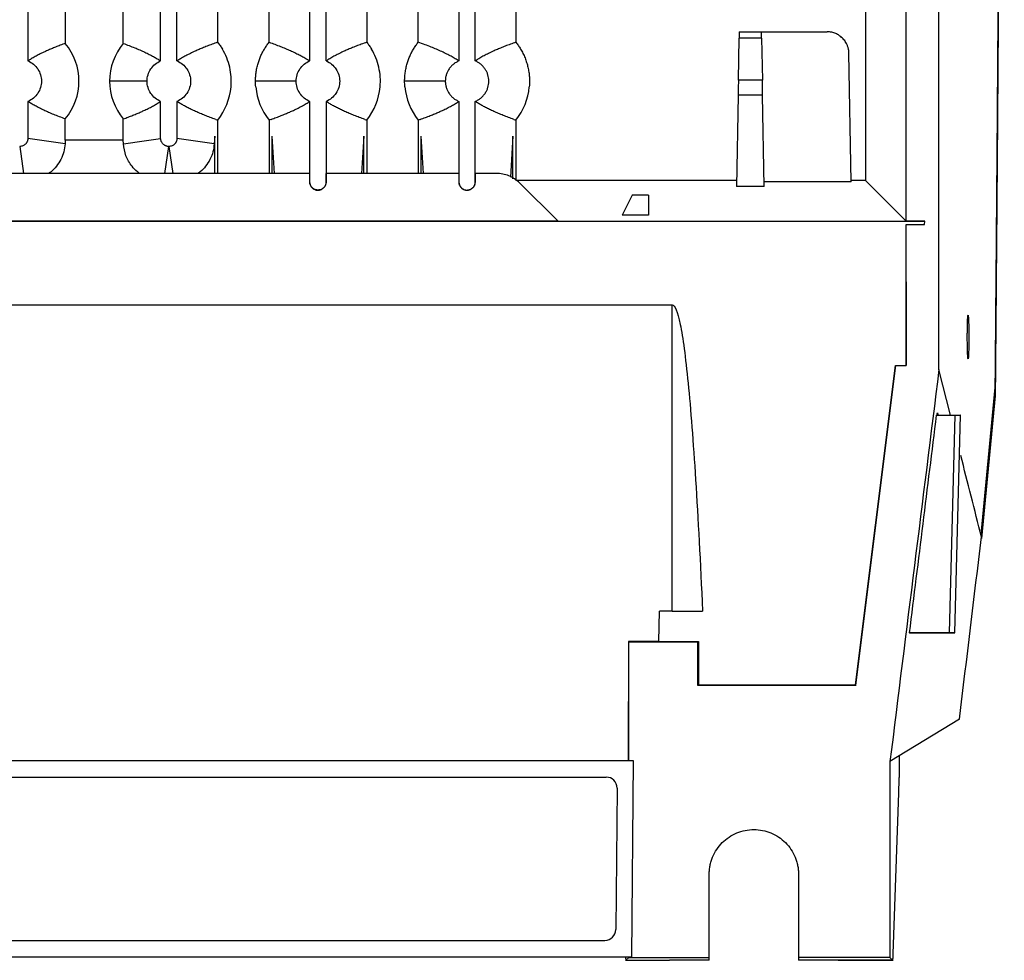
# Model space of a CAD drawing. Header units: millimetres. Extents: x 156812 to 157936, y 112087 to 113571.
# Tile 2 of 204: x 156894 to 156984, y 112614 to 112700. Entities that reach past the tile are written whole.
import ezdxf

# ---------------------------------------------------------------- set-up
doc = ezdxf.new("R2010")
doc.units = ezdxf.units.MM

msp = doc.modelspace()

# ---------------------------------------------------------------- linework, layer by layer
at = {"color": 7, "linetype": 'Continuous', "lineweight": 25}
for p, q in [((156978.428, 112667.911), (156978.427, 113032.064)), ((156971.69, 112988.034), (156971.69, 112685.261)), ((156975.427, 112681.525), (156975.427, 112986.569)), ((156930.59, 112697.964), (156930.59, 112777.315)), ((156939.563, 112777.315), (156939.563, 112697.964)), ((156920.627, 112696.244), (156920.627, 112769.036)), ((156922.127, 112696.244), (156922.127, 112769.036)), ((156916.89, 112697.964), (156916.89, 112767.315)), ((156925.863, 112767.315), (156925.863, 112697.964)), ((156906.927, 112696.244), (156906.927, 112759.036)), ((156908.427, 112696.244), (156908.427, 112759.036)), ((156912.163, 112757.315), (156912.163, 112697.964)), ((156894.727, 112749.036), (156894.727, 112696.244)), ((156898.166, 112747.42), (156898.166, 112697.859)), ((156903.487, 112697.859), (156903.487, 112735.735)), ((156960.004, 112694.493), (156960.071, 112698.345)), ((156962.137, 112698.345), (156960.071, 112698.345)), ((156960.081, 112698.919), (156962.127, 112698.919)), ((156962.127, 112698.919), (156968.162, 112698.919)), ((156962.137, 112698.345), (156962.204, 112694.493)), ((156970.367, 112685.147), (156970.161, 112696.954)), ((156905.677, 112694.39), (156902.237, 112694.39)), ((156919.377, 112694.39), (156915.64, 112694.39)), ((156933.077, 112694.39), (156929.34, 112694.39)), ((156962.204, 112694.493), (156960.004, 112694.493)), ((156959.98, 112693.102), (156959.833, 112684.728)), ((156962.229, 112693.102), (156959.98, 112693.102)), ((156962.375, 112684.728), (156962.229, 112693.102)), ((156894.727, 112692.536), (156894.727, 112689.138)), ((156906.927, 112689.138), (156906.927, 112692.536)), ((156908.427, 112692.536), (156908.427, 112689.138)), ((156920.627, 112685.138), (156920.627, 112692.536)), ((156922.127, 112692.536), (156922.127, 112685.138)), ((156898.166, 112688.964), (156898.166, 112690.92)), ((156903.487, 112688.964), (156903.487, 112690.92)), ((156912.163, 112690.815), (156912.163, 112685.919)), ((156916.89, 112690.815), (156916.89, 112685.919)), ((156925.863, 112690.815), (156925.863, 112685.919)), ((156930.59, 112690.815), (156930.59, 112685.919)), ((156939.563, 112690.815), (156939.563, 112685.261)), ((156898.147, 112688.643), (156894.727, 112689.138)), ((156911.847, 112688.643), (156908.427, 112689.138)), ((156911.889, 112689.336), (156911.847, 112688.643)), ((156911.889, 112685.919), (156911.889, 112689.336)), ((156917.371, 112685.919), (156917.164, 112689.336)), ((156917.164, 112685.919), (156917.164, 112689.336)), ((156925.589, 112689.336), (156925.382, 112685.919)), ((156925.589, 112685.919), (156925.589, 112689.336)), ((156931.071, 112685.919), (156930.864, 112689.336)), ((156930.864, 112685.919), (156930.864, 112689.336)), ((156939.289, 112689.336), (156939.061, 112685.572)), ((156939.289, 112685.429), (156939.289, 112689.336)), ((156893.978, 112688.39), (156894.336, 112685.919)), ((156898.166, 112688.964), (156898.147, 112688.643)), ((156903.487, 112688.964), (156898.166, 112688.964)), ((156903.506, 112688.643), (156903.487, 112688.964)), ((156907.317, 112685.919), (156907.675, 112688.39)), ((156907.678, 112688.39), (156908.036, 112685.919)), ((156920.614, 112685.919), (156888.458, 112685.919)), ((156920.614, 112685.919), (156920.614, 112685.137)), ((156922.139, 112685.137), (156922.139, 112685.919)), ((156934.314, 112685.919), (156922.139, 112685.919)), ((156934.314, 112685.919), (156934.314, 112685.137)), ((156935.839, 112685.137), (156935.839, 112685.919)), ((156937.779, 112685.919), (156935.839, 112685.919)), ((156922.139, 112685.137), (156922.127, 112685.138)), ((156935.839, 112685.137), (156935.827, 112685.138)), ((156959.843, 112685.261), (156939.563, 112685.261)), ((156943.435, 112681.536), (156939.891, 112685.049)), ((156962.375, 112684.728), (156959.833, 112684.728)), ((156970.367, 112685.147), (156962.367, 112685.147)), ((156971.69, 112685.261), (156970.365, 112685.261)), ((156975.427, 112681.525), (156971.69, 112685.261)), ((156921.374, 112684.377), (156921.375, 112684.39)), ((156921.374, 112684.377), (156921.379, 112684.377)), ((156921.378, 112684.39), (156921.379, 112684.377)), ((156935.074, 112684.377), (156935.075, 112684.39)), ((156935.074, 112684.377), (156935.079, 112684.377)), ((156935.078, 112684.39), (156935.079, 112684.377)), ((156950.231, 112683.919), (156949.334, 112682.079)), ((156951.731, 112683.919), (156950.231, 112683.919)), ((156951.731, 112683.919), (156951.747, 112682.079)), ((156951.747, 112682.079), (156949.334, 112682.079)), ((156820.145, 112681.525), (156977.13, 112681.525)), ((156943.435, 112681.536), (156882.802, 112681.536)), ((156975.411, 112668.282), (156975.427, 112681.214)), ((156977.13, 112681.525), (156975.427, 112681.525)), ((156975.427, 112675.962), (156975.427, 112681.214)), ((156975.427, 112681.214), (156977.091, 112681.214)), ((156977.091, 112681.214), (156977.13, 112681.525)), ((156977.13, 112681.525), (156977.13, 112681.525)), ((156975.427, 112675.962), (156975.427, 112668.282)), ((156843.927, 112673.837), (156953.927, 112673.837)), ((156953.927, 112645.719), (156953.927, 112673.837)), ((156970.75, 112638.942), (156974.449, 112668.266)), ((156970.795, 112638.89), (156974.467, 112668.282)), ((156974.449, 112668.266), (156974.467, 112668.282)), ((156974.467, 112668.282), (156975.427, 112668.282)), ((156979.492, 112663.719), (156978.427, 112667.911)), ((156982.338, 112653.093), (156983.6, 112666.254)), ((156982.373, 112652.393), (156983.63, 112665.496)), ((156983.63, 112665.496), (156983.528, 112665.496)), ((156978.211, 112663.719), (156979.915, 112663.719)), ((156979.402, 112643.719), (156979.915, 112663.719)), ((156979.901, 112643.719), (156980.415, 112663.719)), ((156982.338, 112653.093), (156982.338, 112652.53)), ((156952.702, 112642.918), (156952.753, 112645.719)), ((156953.927, 112645.719), (156952.753, 112645.719)), ((156953.927, 112645.719), (156956.712, 112645.719)), ((156975.765, 112643.719), (156975.731, 112643.719)), ((156979.402, 112643.719), (156975.731, 112643.719)), ((156975.732, 112643.719), (156977.117, 112643.719)), ((156975.761, 112643.69), (156975.765, 112643.719)), ((156977.117, 112643.719), (156975.765, 112643.719)), ((156975.765, 112643.719), (156979.867, 112643.719)), ((156976.315, 112643.719), (156976.312, 112643.69)), ((156949.898, 112642.918), (156949.891, 112631.964)), ((156949.926, 112642.89), (156949.898, 112642.918)), ((156952.702, 112642.918), (156949.898, 112642.918)), ((156949.926, 112631.964), (156949.926, 112642.89)), ((156949.926, 112642.89), (156956.278, 112642.89)), ((156952.703, 112642.937), (156956.324, 112642.937)), ((156956.278, 112642.89), (156956.324, 112642.937)), ((156956.278, 112638.89), (156956.278, 112642.89)), ((156956.324, 112642.937), (156956.329, 112638.942)), ((156956.329, 112638.942), (156956.278, 112638.89)), ((156970.795, 112638.89), (156956.278, 112638.89)), ((156956.329, 112638.942), (156970.75, 112638.942)), ((156970.75, 112638.942), (156970.795, 112638.89)), ((156980.314, 112635.801), (156973.927, 112631.89)), ((156974.764, 112632.402), (156974.764, 112630.438)), ((156950.381, 112631.964), (156847.472, 112631.964)), ((156950.218, 112613.97), (156950.381, 112631.964)), ((156973.927, 112631.89), (156973.927, 112613.89)), ((156849.995, 112630.464), (156947.858, 112630.464)), ((156948.858, 112629.455), (156948.741, 112616.461)), ((156974.227, 112614.226), (156974.744, 112629.025)), ((156957.327, 112613.89), (156957.327, 112621.548)), ((156965.527, 112621.548), (156965.527, 112613.89)), ((156850.112, 112615.47), (156947.741, 112615.47)), ((156847.635, 112613.97), (156950.218, 112613.97)), ((156949.625, 112613.639), (156953.681, 112613.639)), ((156949.677, 112613.641), (156949.926, 112613.89)), ((156949.677, 112613.641), (156953.678, 112613.641)), ((156949.926, 112613.89), (156949.926, 112613.97)), ((156949.926, 112613.89), (156957.327, 112613.89)), ((156953.682, 112613.645), (156953.678, 112613.641)), ((156957.327, 112613.645), (156953.682, 112613.645)), ((156957.327, 112613.645), (156957.327, 112613.89)), ((156973.927, 112613.89), (156965.527, 112613.89)), ((156965.527, 112613.89), (156965.527, 112613.645)), ((156969.171, 112613.645), (156965.527, 112613.645)), ((156969.171, 112613.645), (156969.175, 112613.641)), ((156969.173, 112613.639), (156974.231, 112613.639)), ((156974.175, 112613.641), (156969.175, 112613.641)), ((156973.927, 112613.89), (156974.175, 112613.641))]:
    msp.add_line(p, q, dxfattribs=at)
at = {"color": 7, "linetype": 'Continuous', "lineweight": 25, "flags": 128}
for points in [[(156934.327, 112779.036), (156934.327, 112732.672), (156934.327, 112696.244)], [(156935.827, 112696.244), (156935.827, 112742.607), (156935.827, 112779.036)], [(156934.327, 112692.536), (156934.327, 112688.393), (156934.327, 112685.138)], [(156935.827, 112685.138), (156935.827, 112689.281), (156935.827, 112692.536)], [(156917.071, 112690.879), (156916.97, 112690.843), (156916.89, 112690.815)], [(156930.771, 112690.879), (156930.67, 112690.843), (156930.59, 112690.815)], [(156903.506, 112688.643), (156905.422, 112688.92), (156906.927, 112689.138)], [(156920.614, 112685.137), (156920.621, 112685.138), (156920.627, 112685.138)], [(156934.314, 112685.137), (156934.321, 112685.138), (156934.327, 112685.138)], [(156978.263, 112663.719), (156978.278, 112663.84), (156978.29, 112663.936)], [(156978.29, 112663.936), (156978.32, 112663.814), (156978.345, 112663.719)]]:
    msp.add_lwpolyline(points, dxfattribs=at)
at = {"color": 7, "linetype": 'Continuous', "lineweight": 25}
for centre, radius, start, end in [((156893.977, 112694.39), 5.44, 320.37244, 39.62868), ((156907.677, 112694.39), 5.44, 140.37255, 180), ((156907.677, 112694.39), 5.44, 180, 219.62756), ((156907.677, 112694.39), 5.737, 321.45306, 354.81867), ((156921.377, 112694.39), 5.737, 185.18133, 218.54694), ((156921.377, 112694.39), 5.737, 321.45306, 354.81867), ((156935.077, 112694.39), 5.737, 185.18133, 218.54694), ((156935.077, 112694.39), 5.737, 321.45306, 354.81867), ((156947.858, 112629.464), 1, 0, 90), ((156947.858, 112629.464), 1, 359.48208, 0), ((156947.741, 112616.47), 1, 270, 359.48208)]:
    msp.add_arc(centre, radius, start, end, dxfattribs=at)
for points, knots in [([(156983.6, 112666.254), (156983.608, 112667.189), (156983.625, 112669.058), (156983.649, 112671.866), (156983.672, 112674.676), (156983.695, 112677.488), (156983.718, 112680.302), (156983.741, 112683.119), (156983.763, 112685.937), (156983.785, 112688.758), (156983.806, 112691.581), (156983.827, 112694.407), (156983.848, 112697.234), (156983.868, 112700.064), (156983.888, 112702.896), (156983.908, 112705.731), (156983.927, 112708.567), (156983.946, 112711.406), (156983.985, 112717.314), (156984.041, 112726.303), (156984.109, 112738.396), (156984.171, 112750.517), (156984.226, 112762.655), (156984.275, 112774.805), (156984.317, 112786.964), (156984.353, 112799.14), (156984.377, 112809.068), (156984.392, 112816.737), (156984.402, 112822.144), (156984.41, 112827.551), (156984.417, 112832.959), (156984.423, 112838.368), (156984.428, 112843.779), (156984.431, 112849.19), (156984.433, 112854.602), (156984.433, 112858.211), (156984.433, 112860.015)], [0, 0, 0, 0, 0.014769, 0.029536, 0.044302, 0.059067, 0.073831, 0.088595, 0.103357, 0.11812, 0.132883, 0.147645, 0.162408, 0.177172, 0.191936, 0.206701, 0.221467, 0.236234, 0.251003, 0.313602, 0.376187, 0.438771, 0.50137, 0.563812, 0.626239, 0.688664, 0.751104, 0.778767, 0.806425, 0.834079, 0.861731, 0.889382, 0.917033, 0.944685, 0.972341, 1, 1, 1, 1]), ([(156983.63, 112665.496), (156983.638, 112666.435), (156983.654, 112668.312), (156983.678, 112671.131), (156983.702, 112673.952), (156983.725, 112676.774), (156983.748, 112679.599), (156983.771, 112682.425), (156983.793, 112685.253), (156983.815, 112688.082), (156983.837, 112690.914), (156983.858, 112693.747), (156983.879, 112696.581), (156983.899, 112699.418), (156983.92, 112702.255), (156983.933, 112704.148), (156983.939, 112705.095)], [0, 0, 0, 0, 0.071523, 0.143031, 0.214524, 0.286004, 0.357468, 0.428919, 0.500354, 0.571776, 0.643183, 0.714575, 0.785953, 0.857316, 0.928665, 1, 1, 1, 1]), ([(156960.081, 112698.919), (156960.081, 112698.918), (156960.081, 112698.916), (156960.081, 112698.902), (156960.08, 112698.879), (156960.08, 112698.846), (156960.079, 112698.804), (156960.078, 112698.752), (156960.077, 112698.69), (156960.076, 112698.618), (156960.074, 112698.537), (156960.073, 112698.447), (156960.072, 112698.379), (156960.071, 112698.345)], [0, 0, 0, 0, 0.086487, 0.173859, 0.262114, 0.351254, 0.441278, 0.532186, 0.62398, 0.716657, 0.81022, 0.904668, 1, 1, 1, 1]), ([(156962.137, 112698.345), (156962.136, 112698.376), (156962.135, 112698.438), (156962.134, 112698.522), (156962.133, 112698.599), (156962.131, 112698.667), (156962.13, 112698.727), (156962.129, 112698.779), (156962.129, 112698.823), (156962.128, 112698.858), (156962.128, 112698.886), (156962.127, 112698.905), (156962.127, 112698.917), (156962.127, 112698.918), (156962.127, 112698.919)], [0, 0, 0, 0, 0.087422, 0.174101, 0.260036, 0.345227, 0.429675, 0.513379, 0.596341, 0.678559, 0.760033, 0.840765, 0.920754, 1, 1, 1, 1]), ([(156970.161, 112696.954), (156970.16, 112696.999), (156970.156, 112697.088), (156970.141, 112697.22), (156970.117, 112697.35), (156970.084, 112697.478), (156970.043, 112697.604), (156969.992, 112697.728), (156969.894, 112697.932), (156969.716, 112698.202), (156969.431, 112698.481), (156969.113, 112698.691), (156968.825, 112698.813), (156968.574, 112698.879), (156968.369, 112698.913), (156968.231, 112698.917), (156968.162, 112698.919)], [0, 0, 0, 0, 0.043291, 0.086119, 0.128672, 0.171144, 0.213728, 0.256618, 0.300002, 0.432993, 0.56636, 0.682824, 0.799664, 0.86648, 0.933016, 1, 1, 1, 1]), ([(156898.166, 112697.859), (156898.013, 112697.803), (156897.717, 112697.696), (156897.29, 112697.53), (156896.894, 112697.368), (156896.531, 112697.21), (156896.158, 112697.04), (156895.782, 112696.857), (156895.398, 112696.654), (156895.051, 112696.456), (156894.83, 112696.311), (156894.727, 112696.244)], [0, 0, 0, 0, 0.133449, 0.257685, 0.372709, 0.47852, 0.575118, 0.697819, 0.806597, 0.909861, 1, 1, 1, 1]), ([(156903.487, 112697.859), (156903.668, 112697.793), (156904.02, 112697.664), (156904.532, 112697.462), (156905.01, 112697.26), (156905.457, 112697.059), (156905.87, 112696.858), (156906.251, 112696.656), (156906.6, 112696.457), (156906.821, 112696.312), (156906.927, 112696.244)], [0, 0, 0, 0, 0.158177, 0.306874, 0.446092, 0.575831, 0.696091, 0.806873, 0.908175, 1, 1, 1, 1]), ([(156912.163, 112697.964), (156911.995, 112697.905), (156911.671, 112697.79), (156911.202, 112697.613), (156910.769, 112697.44), (156910.372, 112697.273), (156909.967, 112697.091), (156909.56, 112696.897), (156909.146, 112696.681), (156908.774, 112696.47), (156908.537, 112696.315), (156908.427, 112696.244)], [0, 0, 0, 0, 0.134905, 0.260279, 0.376123, 0.482436, 0.579218, 0.701474, 0.809412, 0.911515, 1, 1, 1, 1]), ([(156912.163, 112697.964), (156912.202, 112697.914), (156912.281, 112697.813), (156912.392, 112697.658), (156912.499, 112697.499), (156912.566, 112697.39), (156912.599, 112697.336)], [0, 0, 0, 0, 0.2503838, 0.5003256, 0.7501045, 1, 1, 1, 1]), ([(156913.39, 112693.872), (156913.444, 112694.471), (156913.403, 112695.079), (156913.135, 112696.253), (156912.908, 112696.819), (156912.599, 112697.336)], [0, 0, 0, 0, 0.5, 0.5, 1, 1, 1, 1]), ([(156915.64, 112694.39), (156915.641, 112694.464), (156915.642, 112694.612), (156915.656, 112694.833), (156915.676, 112695.052), (156915.706, 112695.271), (156915.744, 112695.488), (156915.791, 112695.703), (156915.859, 112695.972), (156915.959, 112696.29), (156916.099, 112696.651), (156916.262, 112697.001), (156916.39, 112697.224), (156916.454, 112697.336)], [0, 0, 0, 0, 0.071878, 0.14341, 0.214701, 0.285858, 0.356987, 0.428198, 0.499595, 0.625837, 0.750936, 0.875463, 1, 1, 1, 1]), ([(156916.454, 112697.336), (156916.487, 112697.39), (156916.553, 112697.498), (156916.66, 112697.657), (156916.771, 112697.813), (156916.85, 112697.914), (156916.89, 112697.964)], [0, 0, 0, 0, 0.2483, 0.497545, 0.748019, 1, 1, 1, 1]), ([(156916.89, 112697.964), (156917.067, 112697.901), (156917.412, 112697.779), (156917.915, 112697.588), (156918.389, 112697.397), (156918.833, 112697.206), (156919.248, 112697.015), (156919.634, 112696.825), (156919.991, 112696.634), (156920.319, 112696.445), (156920.527, 112696.309), (156920.627, 112696.244)], [0, 0, 0, 0, 0.142405, 0.276986, 0.403744, 0.522678, 0.633789, 0.737076, 0.83254, 0.920181, 1, 1, 1, 1]), ([(156925.863, 112697.964), (156925.695, 112697.905), (156925.371, 112697.79), (156924.902, 112697.613), (156924.469, 112697.44), (156924.072, 112697.273), (156923.667, 112697.091), (156923.26, 112696.897), (156922.846, 112696.681), (156922.474, 112696.47), (156922.237, 112696.315), (156922.127, 112696.244)], [0, 0, 0, 0, 0.134905, 0.260279, 0.376123, 0.482436, 0.579218, 0.701474, 0.809412, 0.911515, 1, 1, 1, 1]), ([(156925.863, 112697.964), (156925.902, 112697.914), (156925.981, 112697.813), (156926.092, 112697.658), (156926.199, 112697.499), (156926.266, 112697.39), (156926.299, 112697.336)], [0, 0, 0, 0, 0.250384, 0.500326, 0.750104, 1, 1, 1, 1]), ([(156927.09, 112693.872), (156927.144, 112694.471), (156927.103, 112695.079), (156926.835, 112696.253), (156926.608, 112696.819), (156926.299, 112697.336)], [0, 0, 0, 0, 0.5, 0.5, 1, 1, 1, 1]), ([(156929.34, 112694.39), (156929.341, 112694.464), (156929.342, 112694.612), (156929.356, 112694.833), (156929.376, 112695.052), (156929.406, 112695.271), (156929.444, 112695.488), (156929.491, 112695.703), (156929.559, 112695.972), (156929.659, 112696.29), (156929.799, 112696.651), (156929.962, 112697.001), (156930.09, 112697.224), (156930.154, 112697.336)], [0, 0, 0, 0, 0.071878, 0.14341, 0.214701, 0.285858, 0.356987, 0.428198, 0.499595, 0.625837, 0.750936, 0.875463, 1, 1, 1, 1]), ([(156930.154, 112697.336), (156930.187, 112697.39), (156930.253, 112697.498), (156930.36, 112697.657), (156930.471, 112697.813), (156930.55, 112697.914), (156930.59, 112697.964)], [0, 0, 0, 0, 0.2483, 0.497545, 0.748019, 1, 1, 1, 1]), ([(156934.327, 112696.244), (156934.274, 112696.279), (156934.163, 112696.352), (156933.992, 112696.458), (156933.807, 112696.567), (156933.546, 112696.713), (156933.193, 112696.897), (156932.583, 112697.189), (156931.918, 112697.47), (156931.197, 112697.748), (156930.799, 112697.89), (156930.59, 112697.964)], [0, 0, 0, 0, 0.042522, 0.088461, 0.137816, 0.190588, 0.298524, 0.420782, 0.680606, 0.832022, 1, 1, 1, 1]), ([(156939.563, 112697.964), (156939.395, 112697.905), (156939.071, 112697.79), (156938.602, 112697.613), (156938.169, 112697.44), (156937.772, 112697.273), (156937.367, 112697.091), (156936.96, 112696.897), (156936.546, 112696.681), (156936.174, 112696.47), (156935.937, 112696.315), (156935.827, 112696.244)], [0, 0, 0, 0, 0.1349049, 0.2602792, 0.3761228, 0.4824357, 0.579218, 0.7014741, 0.8094125, 0.9115147, 1, 1, 1, 1]), ([(156939.563, 112697.964), (156939.602, 112697.914), (156939.681, 112697.813), (156939.792, 112697.658), (156939.899, 112697.499), (156939.966, 112697.39), (156939.999, 112697.336)], [0, 0, 0, 0, 0.250459, 0.500426, 0.75018, 1, 1, 1, 1]), ([(156939.999, 112697.336), (156940.037, 112697.271), (156940.112, 112697.141), (156940.216, 112696.941), (156940.313, 112696.736), (156940.43, 112696.459), (156940.557, 112696.104), (156940.675, 112695.667), (156940.759, 112695.223), (156940.806, 112694.774), (156940.82, 112694.323), (156940.8, 112694.022), (156940.79, 112693.872)], [0, 0, 0, 0, 0.062399, 0.124818, 0.187354, 0.250103, 0.375216, 0.500056, 0.62536, 0.749931, 0.874551, 1, 1, 1, 1]), ([(156894.727, 112696.244), (156895.093, 112696.095), (156895.414, 112695.836), (156895.856, 112695.18), (156895.977, 112694.785), (156895.977, 112693.994), (156895.856, 112693.599), (156895.414, 112692.944), (156895.093, 112692.684), (156894.727, 112692.536)], [0, 0, 0, 0, 0.25, 0.25, 0.5, 0.5, 0.75, 0.75, 1, 1, 1, 1]), ([(156905.677, 112694.39), (156905.677, 112694.785), (156905.797, 112695.18), (156906.239, 112695.836), (156906.56, 112696.095), (156906.927, 112696.244)], [0, 0, 0, 0, 0.5, 0.5, 1, 1, 1, 1]), ([(156908.427, 112696.244), (156908.793, 112696.095), (156909.114, 112695.836), (156909.556, 112695.18), (156909.677, 112694.785), (156909.677, 112693.994), (156909.556, 112693.599), (156909.114, 112692.944), (156908.793, 112692.684), (156908.427, 112692.536)], [0, 0, 0, 0, 0.25, 0.25, 0.5, 0.5, 0.75, 0.75, 1, 1, 1, 1]), ([(156919.377, 112694.39), (156919.377, 112694.785), (156919.497, 112695.18), (156919.939, 112695.836), (156920.26, 112696.095), (156920.627, 112696.244)], [0, 0, 0, 0, 0.5, 0.5, 1, 1, 1, 1]), ([(156922.127, 112696.244), (156922.493, 112696.095), (156922.814, 112695.836), (156923.256, 112695.18), (156923.377, 112694.785), (156923.377, 112693.994), (156923.256, 112693.599), (156922.814, 112692.944), (156922.493, 112692.684), (156922.127, 112692.536)], [0, 0, 0, 0, 0.25, 0.25, 0.5, 0.5, 0.75, 0.75, 1, 1, 1, 1]), ([(156934.327, 112696.244), (156934.281, 112696.224), (156934.19, 112696.185), (156934.06, 112696.114), (156933.935, 112696.034), (156933.777, 112695.915), (156933.596, 112695.746), (156933.412, 112695.512), (156933.264, 112695.254), (156933.158, 112694.977), (156933.089, 112694.686), (156933.081, 112694.489), (156933.077, 112694.39)], [0, 0, 0, 0, 0.062625, 0.124957, 0.187342, 0.250125, 0.374872, 0.500082, 0.62483, 0.75004, 0.874905, 1, 1, 1, 1]), ([(156935.827, 112692.536), (156935.872, 112692.555), (156935.963, 112692.594), (156936.093, 112692.665), (156936.218, 112692.745), (156936.376, 112692.864), (156936.557, 112693.034), (156936.741, 112693.267), (156936.889, 112693.525), (156937.032, 112693.894), (156937.106, 112694.39), (156937.032, 112694.884), (156936.889, 112695.253), (156936.741, 112695.511), (156936.557, 112695.745), (156936.34, 112695.948), (156936.097, 112696.121), (156935.917, 112696.203), (156935.827, 112696.244)], [0, 0, 0, 0, 0.031331, 0.062519, 0.093739, 0.125161, 0.187584, 0.250237, 0.31266, 0.375313, 0.500042, 0.62477, 0.687193, 0.749846, 0.812269, 0.874922, 0.937406, 1, 1, 1, 1]), ([(156906.926, 112692.536), (156906.56, 112692.684), (156906.239, 112692.944), (156905.797, 112693.599), (156905.677, 112693.994), (156905.677, 112694.39)], [0, 0, 0, 0, 0.5, 0.5, 1, 1, 1, 1]), ([(156920.626, 112692.536), (156920.26, 112692.684), (156919.939, 112692.944), (156919.497, 112693.599), (156919.377, 112693.994), (156919.377, 112694.39)], [0, 0, 0, 0, 0.5, 0.5, 1, 1, 1, 1]), ([(156933.077, 112694.39), (156933.078, 112694.34), (156933.08, 112694.241), (156933.097, 112694.094), (156933.124, 112693.948), (156933.175, 112693.757), (156933.264, 112693.526), (156933.412, 112693.268), (156933.596, 112693.034), (156933.813, 112692.831), (156934.056, 112692.658), (156934.236, 112692.577), (156934.327, 112692.536)], [0, 0, 0, 0, 0.062617, 0.124947, 0.187335, 0.250126, 0.374873, 0.500082, 0.624829, 0.750039, 0.874914, 1, 1, 1, 1]), ([(156960.004, 112694.493), (156960, 112694.312), (156959.996, 112694.094), (156959.988, 112693.618), (156959.984, 112693.36), (156959.98, 112693.102)], [0, 0, 0, 0, 0.5, 0.5, 1, 1, 1, 1]), ([(156962.229, 112693.102), (156962.224, 112693.36), (156962.22, 112693.618), (156962.212, 112694.094), (156962.208, 112694.312), (156962.204, 112694.493)], [0, 0, 0, 0, 0.5, 0.5, 1, 1, 1, 1]), ([(156898.166, 112690.92), (156897.985, 112690.987), (156897.633, 112691.115), (156897.121, 112691.318), (156896.643, 112691.519), (156896.196, 112691.72), (156895.783, 112691.921), (156895.402, 112692.123), (156895.053, 112692.323), (156894.832, 112692.467), (156894.727, 112692.536)], [0, 0, 0, 0, 0.1581832, 0.3068852, 0.4461061, 0.575846, 0.6961051, 0.8068836, 0.9081818, 1, 1, 1, 1]), ([(156903.487, 112690.92), (156903.64, 112690.976), (156903.935, 112691.084), (156904.363, 112691.25), (156904.759, 112691.412), (156905.123, 112691.569), (156905.496, 112691.739), (156905.872, 112691.922), (156906.255, 112692.125), (156906.602, 112692.324), (156906.823, 112692.468), (156906.926, 112692.536)], [0, 0, 0, 0, 0.133407, 0.257665, 0.372774, 0.478735, 0.575546, 0.698039, 0.806758, 0.909906, 1, 1, 1, 1]), ([(156911.982, 112690.879), (156911.814, 112690.939), (156911.488, 112691.057), (156911.011, 112691.242), (156910.562, 112691.425), (156910.14, 112691.609), (156909.745, 112691.793), (156909.377, 112691.976), (156909.036, 112692.16), (156908.722, 112692.342), (156908.522, 112692.473), (156908.427, 112692.536)], [0, 0, 0, 0, 0.141601, 0.275579, 0.401935, 0.520668, 0.631779, 0.735267, 0.831133, 0.919377, 1, 1, 1, 1]), ([(156917.071, 112690.879), (156917.23, 112690.936), (156917.536, 112691.047), (156917.98, 112691.217), (156918.391, 112691.383), (156918.768, 112691.545), (156919.153, 112691.719), (156919.542, 112691.907), (156919.937, 112692.115), (156920.293, 112692.318), (156920.521, 112692.466), (156920.626, 112692.536)], [0, 0, 0, 0, 0.133961, 0.258661, 0.374098, 0.480273, 0.577185, 0.699498, 0.807888, 0.910569, 1, 1, 1, 1]), ([(156925.682, 112690.879), (156925.514, 112690.939), (156925.188, 112691.057), (156924.711, 112691.242), (156924.262, 112691.425), (156923.84, 112691.609), (156923.445, 112691.793), (156923.077, 112691.976), (156922.736, 112692.16), (156922.422, 112692.342), (156922.222, 112692.473), (156922.127, 112692.536)], [0, 0, 0, 0, 0.141601, 0.275579, 0.401935, 0.520668, 0.631779, 0.735267, 0.831133, 0.919377, 1, 1, 1, 1]), ([(156930.771, 112690.879), (156930.93, 112690.936), (156931.236, 112691.047), (156931.68, 112691.217), (156932.091, 112691.383), (156932.468, 112691.545), (156932.853, 112691.719), (156933.242, 112691.907), (156933.637, 112692.115), (156933.993, 112692.318), (156934.221, 112692.466), (156934.326, 112692.536)], [0, 0, 0, 0, 0.133961, 0.258661, 0.374098, 0.480273, 0.577185, 0.699498, 0.807888, 0.910569, 1, 1, 1, 1]), ([(156939.382, 112690.879), (156939.214, 112690.939), (156938.888, 112691.057), (156938.411, 112691.242), (156937.962, 112691.425), (156937.54, 112691.609), (156937.145, 112691.793), (156936.777, 112691.976), (156936.436, 112692.16), (156936.122, 112692.342), (156935.922, 112692.473), (156935.827, 112692.536)], [0, 0, 0, 0, 0.1416013, 0.2755798, 0.4019356, 0.5206687, 0.6317794, 0.7352676, 0.8311336, 0.9193777, 1, 1, 1, 1]), ([(156894.727, 112689.138), (156894.726, 112689.109), (156894.723, 112689.05), (156894.707, 112688.963), (156894.682, 112688.88), (156894.648, 112688.802), (156894.607, 112688.73), (156894.56, 112688.665), (156894.494, 112688.593), (156894.402, 112688.516), (156894.274, 112688.446), (156894.13, 112688.398), (156894.028, 112688.393), (156893.976, 112688.39)], [0, 0, 0, 0, 0.0749631, 0.1498887, 0.2240613, 0.2967857, 0.3674198, 0.4353996, 0.5002568, 0.6160486, 0.7400603, 0.8692481, 1, 1, 1, 1]), ([(156907.675, 112688.39), (156907.646, 112688.391), (156907.587, 112688.393), (156907.501, 112688.409), (156907.417, 112688.434), (156907.339, 112688.468), (156907.267, 112688.509), (156907.202, 112688.556), (156907.13, 112688.622), (156907.053, 112688.714), (156906.983, 112688.841), (156906.936, 112688.985), (156906.93, 112689.087), (156906.927, 112689.138)], [0, 0, 0, 0, 0.074891, 0.149779, 0.223956, 0.296731, 0.367466, 0.435598, 0.500657, 0.616337, 0.740235, 0.869321, 1, 1, 1, 1]), ([(156908.427, 112689.138), (156908.426, 112689.109), (156908.423, 112689.05), (156908.407, 112688.963), (156908.382, 112688.88), (156908.348, 112688.802), (156908.307, 112688.73), (156908.26, 112688.665), (156908.194, 112688.593), (156908.102, 112688.516), (156907.974, 112688.446), (156907.83, 112688.398), (156907.728, 112688.393), (156907.676, 112688.39)], [0, 0, 0, 0, 0.074963, 0.149889, 0.224061, 0.296786, 0.36742, 0.4354, 0.500257, 0.616049, 0.74006, 0.869248, 1, 1, 1, 1]), ([(156898.147, 112688.643), (156898.118, 112688.394), (156898.062, 112687.911), (156897.793, 112687.213), (156897.387, 112686.601), (156897.012, 112686.164), (156896.716, 112685.967), (156896.645, 112685.919)], [0, 0, 0, 0, 0.261115, 0.507151, 0.741491, 0.937516, 1, 1, 1, 1]), ([(156905.008, 112685.919), (156904.937, 112685.966), (156904.641, 112686.164), (156904.175, 112686.707), (156903.652, 112687.567), (156903.556, 112688.274), (156903.506, 112688.643)], [0, 0, 0, 0, 0.0621758, 0.2586609, 0.6140613, 1, 1, 1, 1]), ([(156911.847, 112688.643), (156911.818, 112688.394), (156911.762, 112687.911), (156911.493, 112687.213), (156911.087, 112686.601), (156910.712, 112686.164), (156910.416, 112685.967), (156910.345, 112685.919)], [0, 0, 0, 0, 0.261115, 0.507151, 0.741491, 0.937516, 1, 1, 1, 1]), ([(156939.891, 112685.049), (156939.62, 112685.317), (156939.286, 112685.542), (156938.555, 112685.844), (156938.159, 112685.919), (156937.779, 112685.919)], [0, 0, 0, 0, 0.5, 0.5, 1, 1, 1, 1]), ([(156920.614, 112685.137), (156920.615, 112685.108), (156920.617, 112685.049), (156920.634, 112684.959), (156920.661, 112684.868), (156920.702, 112684.778), (156920.756, 112684.692), (156920.822, 112684.612), (156920.9, 112684.54), (156920.987, 112684.481), (156921.081, 112684.434), (156921.178, 112684.401), (156921.276, 112684.381), (156921.342, 112684.379), (156921.374, 112684.377)], [0, 0, 0, 0, 0.072535, 0.148882, 0.228744, 0.311686, 0.397133, 0.484387, 0.572652, 0.661076, 0.748798, 0.834998, 0.918939, 1, 1, 1, 1]), ([(156921.375, 112684.39), (156921.346, 112684.391), (156921.287, 112684.393), (156921.201, 112684.409), (156921.117, 112684.434), (156921.039, 112684.468), (156920.967, 112684.509), (156920.902, 112684.556), (156920.83, 112684.622), (156920.753, 112684.714), (156920.683, 112684.841), (156920.636, 112684.985), (156920.63, 112685.087), (156920.627, 112685.138)], [0, 0, 0, 0, 0.074915, 0.1498233, 0.2240143, 0.2967969, 0.3675306, 0.4356519, 0.5006914, 0.6163313, 0.7402113, 0.8693014, 1, 1, 1, 1]), ([(156922.127, 112685.138), (156922.126, 112685.109), (156922.123, 112685.05), (156922.107, 112684.963), (156922.082, 112684.88), (156922.048, 112684.802), (156922.007, 112684.73), (156921.96, 112684.665), (156921.894, 112684.593), (156921.802, 112684.516), (156921.674, 112684.446), (156921.53, 112684.398), (156921.428, 112684.393), (156921.376, 112684.39)], [0, 0, 0, 0, 0.074973, 0.149906, 0.224081, 0.296802, 0.367427, 0.43539, 0.500223, 0.616006, 0.740023, 0.869227, 1, 1, 1, 1]), ([(156921.379, 112684.377), (156921.408, 112684.378), (156921.469, 112684.381), (156921.56, 112684.397), (156921.65, 112684.425), (156921.738, 112684.465), (156921.82, 112684.516), (156921.896, 112684.578), (156921.963, 112684.648), (156922.019, 112684.725), (156922.065, 112684.806), (156922.099, 112684.89), (156922.123, 112684.974), (156922.136, 112685.056), (156922.138, 112685.111), (156922.139, 112685.137)], [0, 0, 0, 0, 0.074716, 0.151924, 0.231146, 0.31182, 0.393312, 0.474953, 0.556063, 0.63599, 0.714135, 0.789981, 0.863105, 0.933185, 1, 1, 1, 1]), ([(156934.314, 112685.137), (156934.315, 112685.108), (156934.317, 112685.049), (156934.334, 112684.959), (156934.361, 112684.868), (156934.402, 112684.778), (156934.456, 112684.692), (156934.522, 112684.612), (156934.6, 112684.54), (156934.687, 112684.481), (156934.781, 112684.434), (156934.878, 112684.401), (156934.976, 112684.381), (156935.042, 112684.379), (156935.074, 112684.377)], [0, 0, 0, 0, 0.072535, 0.148882, 0.228744, 0.311686, 0.397133, 0.484387, 0.572652, 0.661076, 0.748798, 0.834998, 0.918939, 1, 1, 1, 1]), ([(156934.327, 112685.138), (156934.327, 112685.11), (156934.329, 112685.053), (156934.343, 112684.97), (156934.365, 112684.891), (156934.397, 112684.814), (156934.437, 112684.742), (156934.487, 112684.673), (156934.569, 112684.581), (156934.694, 112684.481), (156934.878, 112684.402), (156935.009, 112684.394), (156935.076, 112684.39)], [0, 0, 0, 0, 0.073027, 0.143986, 0.213771, 0.28332, 0.353581, 0.425475, 0.499859, 0.66726, 0.829825, 1, 1, 1, 1]), ([(156935.076, 112684.39), (156935.102, 112684.39), (156935.153, 112684.392), (156935.228, 112684.404), (156935.302, 112684.423), (156935.394, 112684.457), (156935.5, 112684.514), (156935.609, 112684.604), (156935.7, 112684.714), (156935.77, 112684.841), (156935.818, 112684.984), (156935.824, 112685.087), (156935.827, 112685.138)], [0, 0, 0, 0, 0.064998, 0.129611, 0.19451, 0.260358, 0.37865, 0.500175, 0.618269, 0.739531, 0.868965, 1, 1, 1, 1]), ([(156935.079, 112684.377), (156935.108, 112684.378), (156935.169, 112684.381), (156935.26, 112684.397), (156935.35, 112684.425), (156935.438, 112684.465), (156935.52, 112684.516), (156935.596, 112684.578), (156935.663, 112684.648), (156935.719, 112684.725), (156935.765, 112684.806), (156935.799, 112684.89), (156935.823, 112684.974), (156935.836, 112685.056), (156935.838, 112685.111), (156935.839, 112685.137)], [0, 0, 0, 0, 0.074716, 0.151924, 0.231146, 0.31182, 0.393312, 0.474953, 0.556063, 0.63599, 0.714135, 0.789981, 0.863105, 0.933185, 1, 1, 1, 1]), ([(156953.927, 112673.837), (156954.169, 112673.837), (156954.415, 112673.248), (156954.903, 112670.852), (156955.145, 112669.046), (156955.62, 112664.255), (156955.852, 112661.271), (156956.297, 112654.244), (156956.511, 112650.201), (156956.712, 112645.719)], [0, 0, 0, 0, 0.25, 0.25, 0.5, 0.5, 0.75, 0.75, 1, 1, 1, 1]), ([(156981.035, 112670.89), (156981.035, 112670.935), (156981.035, 112671.024), (156981.036, 112671.158), (156981.036, 112671.29), (156981.038, 112671.421), (156981.039, 112671.55), (156981.042, 112671.765), (156981.047, 112672.052), (156981.056, 112672.343), (156981.066, 112672.56), (156981.077, 112672.733), (156981.09, 112672.86), (156981.105, 112672.905), (156981.12, 112672.86), (156981.133, 112672.734), (156981.144, 112672.561), (156981.154, 112672.342), (156981.162, 112672.05), (156981.169, 112671.723), (156981.172, 112671.422), (156981.174, 112671.158), (156981.175, 112670.979), (156981.175, 112670.89)], [0, 0, 0, 0, 0.021489, 0.042835, 0.064138, 0.085497, 0.107011, 0.128777, 0.195545, 0.262693, 0.312693, 0.362949, 0.431397, 0.500034, 0.568255, 0.636517, 0.68719, 0.737878, 0.804822, 0.871644, 0.914701, 0.957224, 1, 1, 1, 1]), ([(156981.175, 112670.89), (156981.175, 112670.841), (156981.175, 112670.744), (156981.174, 112670.6), (156981.173, 112670.457), (156981.172, 112670.317), (156981.169, 112670.108), (156981.165, 112669.839), (156981.157, 112669.544), (156981.148, 112669.299), (156981.137, 112669.091), (156981.122, 112668.931), (156981.105, 112668.867), (156981.088, 112668.931), (156981.073, 112669.091), (156981.062, 112669.298), (156981.053, 112669.544), (156981.045, 112669.838), (156981.04, 112670.136), (156981.037, 112670.409), (156981.035, 112670.647), (156981.035, 112670.809), (156981.035, 112670.89)], [0, 0, 0, 0, 0.0232616, 0.0463223, 0.069304, 0.0923301, 0.1155229, 0.1750253, 0.2344984, 0.2906317, 0.3468086, 0.417911, 0.5000147, 0.5821045, 0.6532065, 0.7092317, 0.7655194, 0.8248456, 0.8844758, 0.9229806, 0.9612977, 1, 1, 1, 1]), ([(156979.915, 112663.719), (156979.974, 112663.719), (156980.037, 112663.719), (156980.16, 112663.719), (156980.219, 112663.719), (156980.317, 112663.719), (156980.355, 112663.719), (156980.404, 112663.719), (156980.415, 112663.719), (156980.415, 112663.719)], [0, 0, 0, 0, 0.25, 0.25, 0.5, 0.5, 0.75, 0.75, 1, 1, 1, 1]), ([(156979.901, 112643.719), (156979.901, 112643.719), (156979.891, 112643.719), (156979.842, 112643.719), (156979.804, 112643.719), (156979.706, 112643.719), (156979.647, 112643.719), (156979.524, 112643.719), (156979.46, 112643.719), (156979.402, 112643.719)], [0, 0, 0, 0, 0.25, 0.25, 0.5, 0.5, 0.75, 0.75, 1, 1, 1, 1]), ([(156974.744, 112629.025), (156974.745, 112629.057), (156974.747, 112629.122), (156974.75, 112629.226), (156974.753, 112629.335), (156974.755, 112629.45), (156974.757, 112629.569), (156974.76, 112629.729), (156974.762, 112629.933), (156974.764, 112630.184), (156974.764, 112630.353), (156974.764, 112630.438)], [0, 0, 0, 0, 0.0862021, 0.1716591, 0.2567593, 0.3418959, 0.4274616, 0.5138433, 0.6761932, 0.8373538, 1, 1, 1, 1]), ([(156957.327, 112621.548), (156957.327, 112621.616), (156957.329, 112621.751), (156957.344, 112621.952), (156957.369, 112622.151), (156957.403, 112622.348), (156957.447, 112622.544), (156957.501, 112622.737), (156957.564, 112622.929), (156957.709, 112623.305), (156957.994, 112623.842), (156958.509, 112624.465), (156959.133, 112624.98), (156959.847, 112625.36), (156960.621, 112625.597), (156961.426, 112625.674), (156962.232, 112625.597), (156963.005, 112625.36), (156963.72, 112624.981), (156964.344, 112624.466), (156964.859, 112623.842), (156965.175, 112623.245), (156965.357, 112622.74), (156965.455, 112622.35), (156965.515, 112621.952), (156965.523, 112621.683), (156965.527, 112621.548)], [0, 0, 0, 0, 0.0157669, 0.0314225, 0.0470045, 0.062551, 0.0781001, 0.0936904, 0.1093596, 0.1251455, 0.1875805, 0.2501029, 0.3125379, 0.3750603, 0.4374954, 0.5000178, 0.5624528, 0.6249752, 0.6874102, 0.7499326, 0.8123677, 0.8748901, 0.9063043, 0.9374233, 0.9685532, 1, 1, 1, 1]), ([(156974.175, 112613.641), (156974.177, 112613.64), (156974.18, 112613.639), (156974.184, 112613.647), (156974.189, 112613.663), (156974.194, 112613.694), (156974.201, 112613.747), (156974.208, 112613.833), (156974.215, 112613.941), (156974.222, 112614.071), (156974.225, 112614.174), (156974.227, 112614.226)], [0, 0, 0, 0, 0.0790044, 0.1577693, 0.2366268, 0.3159078, 0.4514768, 0.587819, 0.7253423, 0.8621447, 1, 1, 1, 1]), ([(156949.64, 112613.97), (156949.644, 112613.884), (156949.655, 112613.656), (156949.668, 112613.647), (156949.677, 112613.641)], [0, 0, 0, 0, 0.373209, 1, 1, 1, 1])]:
    msp.add_open_spline(points, degree=3, knots=knots, dxfattribs=at)
for points in [[(156915.663, 112693.872), (156915.648, 112694.044), (156915.64, 112694.217), (156915.64, 112694.39)], [(156929.363, 112693.872), (156929.348, 112694.044), (156929.34, 112694.217), (156929.34, 112694.39)], [(156911.982, 112690.879), (156912.042, 112690.857), (156912.102, 112690.836), (156912.163, 112690.815)], [(156925.682, 112690.879), (156925.742, 112690.857), (156925.802, 112690.836), (156925.863, 112690.815)], [(156939.382, 112690.879), (156939.442, 112690.857), (156939.502, 112690.836), (156939.563, 112690.815)], [(156978.429, 112667.911), (156976.925, 112655.904), (156975.425, 112643.897), (156973.927, 112631.889)], [(156975.731, 112643.719), (156976.556, 112650.386), (156977.383, 112657.053), (156978.211, 112663.719)], [(156980.415, 112663.719), (156980.415, 112663.719), (156980.403, 112663.719), (156980.38, 112663.719)], [(156982.337, 112652.53), (156981.706, 112655.025), (156981.069, 112657.521), (156980.433, 112660.017)], [(156980.313, 112635.801), (156980.99, 112641.377), (156981.664, 112646.954), (156982.337, 112652.53)], [(156979.867, 112643.719), (156979.889, 112643.719), (156979.901, 112643.719), (156979.901, 112643.719)]]:
    msp.add_open_spline(points, degree=3, dxfattribs=at)

doc.saveas('drawing.dxf')
